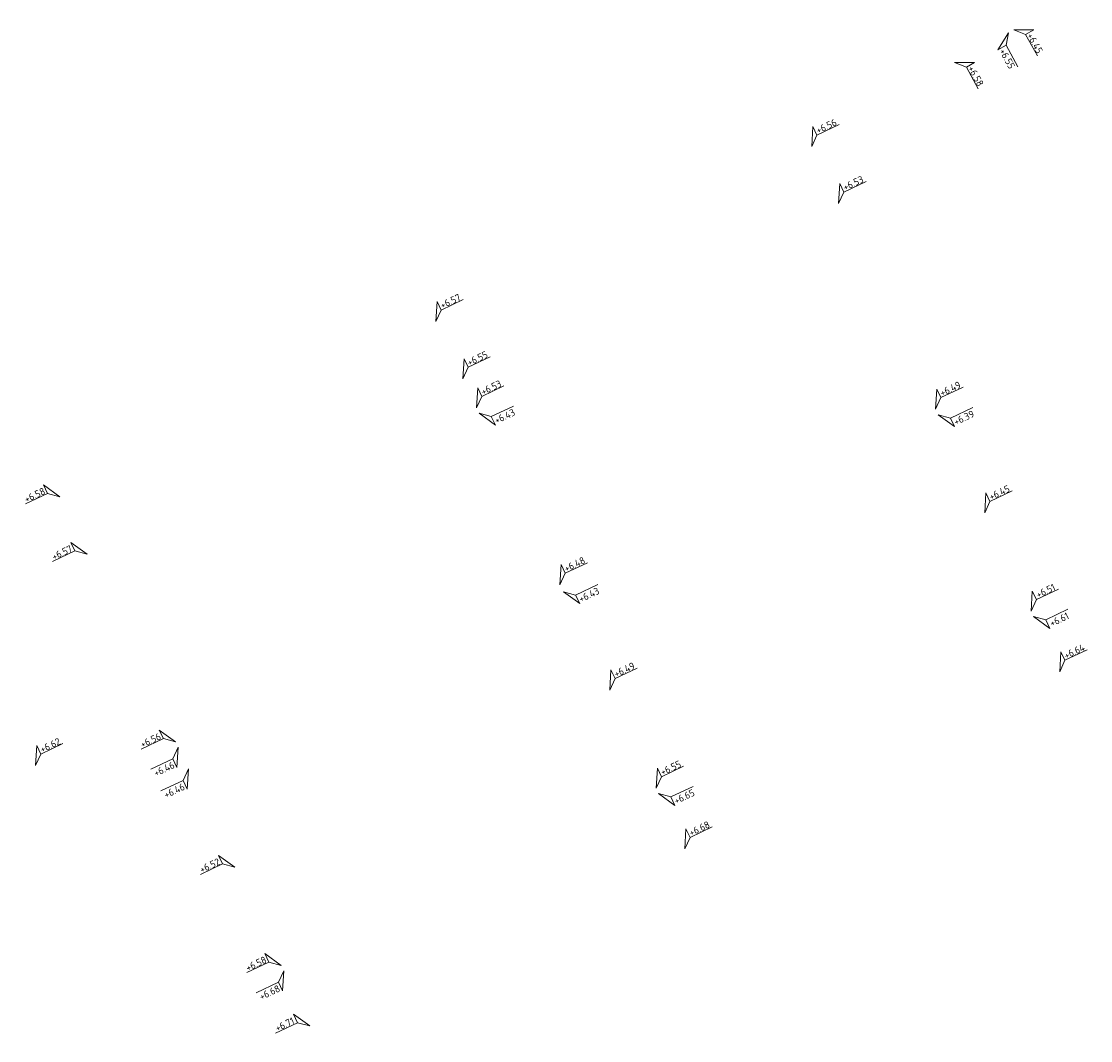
# Model space of a CAD drawing. Header units: metres. Extents: x 155115 to 155402, y 461434 to 461729.
# Tile 5 of 27: x 155198 to 155225, y 461558 to 461583. Entities that reach past the tile are written whole.
import ezdxf
from ezdxf.enums import TextEntityAlignment as Align

# ---------------------------------------------------------------- set-up
doc = ezdxf.new("R2010")
doc.units = ezdxf.units.M
doc.layers.add('X-XX-AL-HOOGTELABEL-S', color=7, linetype='Continuous', lineweight=25)
doc.styles.add('NLCS-ISO', font='NLCS-ISO.ttf')

# ---------------------------------------------------------------- blocks, each defined once
blk = doc.blocks.new('*U4')
at = {"lineweight": 18}
for p, q in [((-2.46, 2.07), (-2.46, 4.47)), ((-2.46, 4.47), (0, 0)), ((-8.66, 2.07), (-2.46, 2.07)), ((0, 0), (-2.46, 2.07))]:
    blk.add_line(p, q, dxfattribs=at)
at = {"lineweight": 18, "style": 'NLCS-ISO'}
blk.add_attdef('...', text='', height=1.8, dxfattribs=at).set_placement((-5.56, 1.65), align=Align.BOTTOM_CENTER)
blk = doc.blocks.new('*U3')
at = {"lineweight": 18}
for p, q in [((2.46, 4.47), (0, 0)), ((2.46, 2.07), (2.46, 4.47)), ((0, 0), (2.46, 2.07)), ((8.66, 2.07), (2.46, 2.07))]:
    blk.add_line(p, q, dxfattribs=at)
at = {"lineweight": 18, "style": 'NLCS-ISO'}
blk.add_attdef('...', text='', height=1.8, dxfattribs=at).set_placement((5.56, 1.65), align=Align.BOTTOM_CENTER)

msp = doc.modelspace()

# ---------------------------------------------------------------- block references
at = {"layer": 'X-XX-AL-HOOGTELABEL-S'}
ref = msp.add_blockref('*U4', (155223.035, 461583.249), dxfattribs=dict(at, xscale=-0.1, yscale=0.1, zscale=0.1, rotation=298.8589629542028))
ref.add_attrib('...', '+6.45', dxfattribs={"layer": '0', "lineweight": 18, "height": 0.18, "rotation": 298.859, "style": 'NLCS-ISO'}).set_placement((155223.448, 461582.842), align=Align.BOTTOM_CENTER)
ref = msp.add_blockref('*U4', (155222.904, 461583.176), dxfattribs=dict(at, xscale=0.1, yscale=0.1, zscale=0.1, rotation=118.8589629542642))
ref.add_attrib('...', '+6.55', dxfattribs={"layer": '0', "lineweight": 18, "height": 0.18, "rotation": 298.859, "style": 'NLCS-ISO'}).set_placement((155222.745, 461582.453), align=Align.BOTTOM_CENTER)
ref = msp.add_blockref('*U4', (155221.537, 461582.42), dxfattribs=dict(at, xscale=-0.1, yscale=0.1, zscale=0.1, rotation=298.8589629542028))
ref.add_attrib('...', '+6.58', dxfattribs={"layer": '0', "lineweight": 18, "height": 0.18, "rotation": 298.859, "style": 'NLCS-ISO'}).set_placement((155221.95, 461582.012), align=Align.BOTTOM_CENTER)
ref = msp.add_blockref('*U4', (155217.92, 461580.295), dxfattribs=dict(at, xscale=-0.09999999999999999, yscale=0.1, zscale=0.1, rotation=25.27937688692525))
ref.add_attrib('...', '+6.56', dxfattribs={"layer": '0', "lineweight": 18, "height": 0.18, "rotation": 25.2794, "style": 'NLCS-ISO'}).set_placement((155218.353, 461580.682), align=Align.BOTTOM_CENTER)
ref = msp.add_blockref('*U4', (155218.602, 461578.852), dxfattribs=dict(at, xscale=-0.09999999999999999, yscale=0.1, zscale=0.1, rotation=25.27937688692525))
ref.add_attrib('...', '+6.53', dxfattribs={"layer": '0', "lineweight": 18, "height": 0.18, "rotation": 25.2794, "style": 'NLCS-ISO'}).set_placement((155219.034, 461579.239), align=Align.BOTTOM_CENTER)
ref = msp.add_blockref('*U4', (155208.401, 461575.863), dxfattribs=dict(at, xscale=-0.09999999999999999, yscale=0.1, zscale=0.1, rotation=25.27937688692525))
ref.add_attrib('...', '+6.57', dxfattribs={"layer": '0', "lineweight": 18, "height": 0.18, "rotation": 25.2794, "style": 'NLCS-ISO'}).set_placement((155208.834, 461576.249), align=Align.BOTTOM_CENTER)
ref = msp.add_blockref('*U4', (155209.085, 461574.416), dxfattribs=dict(at, xscale=-0.09999999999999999, yscale=0.1, zscale=0.1, rotation=25.27937688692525))
ref.add_attrib('...', '+6.55', dxfattribs={"layer": '0', "lineweight": 18, "height": 0.18, "rotation": 25.2794, "style": 'NLCS-ISO'}).set_placement((155209.517, 461574.803), align=Align.BOTTOM_CENTER)
ref = msp.add_blockref('*U4', (155209.433, 461573.678), dxfattribs=dict(at, xscale=-0.09999999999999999, yscale=0.1, zscale=0.1, rotation=25.27937688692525))
ref.add_attrib('...', '+6.53', dxfattribs={"layer": '0', "lineweight": 18, "height": 0.18, "rotation": 25.2794, "style": 'NLCS-ISO'}).set_placement((155209.866, 461574.065), align=Align.BOTTOM_CENTER)
ref = msp.add_blockref('*U4', (155221.059, 461573.648), dxfattribs=dict(at, xscale=-0.09999999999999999, yscale=0.1, zscale=0.1, rotation=25.27937688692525))
ref.add_attrib('...', '+6.49', dxfattribs={"layer": '0', "lineweight": 18, "height": 0.18, "rotation": 25.2794, "style": 'NLCS-ISO'}).set_placement((155221.492, 461574.035), align=Align.BOTTOM_CENTER)
ref = msp.add_blockref('*U4', (155209.497, 461573.543), dxfattribs=dict(at, xscale=0.09999999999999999, yscale=0.09999999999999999, zscale=0.09999999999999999, rotation=205.2793768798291))
ref.add_attrib('...', '+6.43', dxfattribs={"layer": '0', "lineweight": 18, "height": 0.18, "rotation": 25.2794, "style": 'NLCS-ISO'}).set_placement((155210.209, 461573.338), align=Align.BOTTOM_CENTER)
ref = msp.add_blockref('*U4', (155221.127, 461573.505), dxfattribs=dict(at, xscale=0.09999999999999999, yscale=0.09999999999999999, zscale=0.09999999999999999, rotation=205.2793769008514))
ref.add_attrib('...', '+6.39', dxfattribs={"layer": '0', "lineweight": 18, "height": 0.18, "rotation": 25.2794, "style": 'NLCS-ISO'}).set_placement((155221.838, 461573.301), align=Align.BOTTOM_CENTER)
ref = msp.add_blockref('*U3', (155198.883, 461571.43), dxfattribs=dict(at, xscale=-0.09999999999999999, yscale=0.1, zscale=0.1, rotation=25.27937688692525))
ref.add_attrib('...', '+6.58', dxfattribs={"layer": '0', "lineweight": 18, "height": 0.18, "rotation": 25.2794, "style": 'NLCS-ISO'}).set_placement((155198.309, 461571.342), align=Align.BOTTOM_CENTER)
ref = msp.add_blockref('*U4', (155222.301, 461571.019), dxfattribs=dict(at, xscale=-0.09999999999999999, yscale=0.1, zscale=0.1, rotation=25.27937688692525))
ref.add_attrib('...', '+6.45', dxfattribs={"layer": '0', "lineweight": 18, "height": 0.18, "rotation": 25.2794, "style": 'NLCS-ISO'}).set_placement((155222.734, 461571.405), align=Align.BOTTOM_CENTER)
ref = msp.add_blockref('*U3', (155199.57, 461569.975), dxfattribs=dict(at, xscale=-0.09999999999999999, yscale=0.1, zscale=0.1, rotation=25.27937688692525))
ref.add_attrib('...', '+6.57', dxfattribs={"layer": '0', "lineweight": 18, "height": 0.18, "rotation": 25.2794, "style": 'NLCS-ISO'}).set_placement((155198.997, 461569.886), align=Align.BOTTOM_CENTER)
ref = msp.add_blockref('*U4', (155211.547, 461569.202), dxfattribs=dict(at, xscale=-0.09999999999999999, yscale=0.1, zscale=0.1, rotation=25.27937688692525))
ref.add_attrib('...', '+6.48', dxfattribs={"layer": '0', "lineweight": 18, "height": 0.18, "rotation": 25.2794, "style": 'NLCS-ISO'}).set_placement((155211.979, 461569.589), align=Align.BOTTOM_CENTER)
ref = msp.add_blockref('*U4', (155211.632, 461569.022), dxfattribs=dict(at, xscale=0.09999999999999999, yscale=0.09999999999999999, zscale=0.09999999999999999, rotation=205.2793769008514))
ref.add_attrib('...', '+6.43', dxfattribs={"layer": '0', "lineweight": 18, "height": 0.18, "rotation": 25.2794, "style": 'NLCS-ISO'}).set_placement((155212.344, 461568.817), align=Align.BOTTOM_CENTER)
ref = msp.add_blockref('*U4', (155223.475, 461568.532), dxfattribs=dict(at, xscale=-0.09999999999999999, yscale=0.1, zscale=0.1, rotation=25.27937688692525))
ref.add_attrib('...', '+6.51', dxfattribs={"layer": '0', "lineweight": 18, "height": 0.18, "rotation": 25.2794, "style": 'NLCS-ISO'}).set_placement((155223.908, 461568.919), align=Align.BOTTOM_CENTER)
ref = msp.add_blockref('*U4', (155223.539, 461568.397), dxfattribs=dict(at, xscale=0.1, yscale=0.1, zscale=0.1, rotation=205.2793768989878))
ref.add_attrib('...', '+6.61', dxfattribs={"layer": '0', "lineweight": 18, "height": 0.18, "rotation": 25.2794, "style": 'NLCS-ISO'}).set_placement((155224.251, 461568.192), align=Align.BOTTOM_CENTER)
ref = msp.add_blockref('*U4', (155224.2, 461566.997), dxfattribs=dict(at, xscale=-0.09999999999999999, yscale=0.1, zscale=0.1, rotation=25.27937688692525))
ref.add_attrib('...', '+6.64', dxfattribs={"layer": '0', "lineweight": 18, "height": 0.18, "rotation": 25.2794, "style": 'NLCS-ISO'}).set_placement((155224.633, 461567.384), align=Align.BOTTOM_CENTER)
ref = msp.add_blockref('*U4', (155212.806, 461566.535), dxfattribs=dict(at, xscale=-0.09999999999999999, yscale=0.1, zscale=0.1, rotation=25.27937688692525))
ref.add_attrib('...', '+6.49', dxfattribs={"layer": '0', "lineweight": 18, "height": 0.18, "rotation": 25.2794, "style": 'NLCS-ISO'}).set_placement((155213.239, 461566.921), align=Align.BOTTOM_CENTER)
ref = msp.add_blockref('*U3', (155201.814, 461565.223), dxfattribs=dict(at, xscale=-0.09999999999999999, yscale=0.1, zscale=0.1, rotation=25.27937688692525))
ref.add_attrib('...', '+6.56', dxfattribs={"layer": '0', "lineweight": 18, "height": 0.18, "rotation": 25.2794, "style": 'NLCS-ISO'}).set_placement((155201.241, 461565.134), align=Align.BOTTOM_CENTER)
ref = msp.add_blockref('*U4', (155198.267, 461564.622), dxfattribs=dict(at, xscale=-0.09999999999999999, yscale=0.1, zscale=0.1, rotation=25.27937688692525))
ref.add_attrib('...', '+6.62', dxfattribs={"layer": '0', "lineweight": 18, "height": 0.18, "rotation": 25.2794, "style": 'NLCS-ISO'}).set_placement((155198.7, 461565.008), align=Align.BOTTOM_CENTER)
ref = msp.add_blockref('*U3', (155201.879, 461565.087), dxfattribs=dict(at, xscale=0.1, yscale=0.1, zscale=0.1, rotation=205.2793768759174))
ref.add_attrib('...', '+6.46', dxfattribs={"layer": '0', "lineweight": 18, "height": 0.18, "rotation": 25.2794, "style": 'NLCS-ISO'}).set_placement((155201.584, 461564.407), align=Align.BOTTOM_CENTER)
ref = msp.add_blockref('*U4', (155213.981, 461564.048), dxfattribs=dict(at, xscale=-0.09999999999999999, yscale=0.1, zscale=0.1, rotation=25.27937688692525))
ref.add_attrib('...', '+6.55', dxfattribs={"layer": '0', "lineweight": 18, "height": 0.18, "rotation": 25.2794, "style": 'NLCS-ISO'}).set_placement((155214.413, 461564.435), align=Align.BOTTOM_CENTER)
ref = msp.add_blockref('*U3', (155202.138, 461564.538), dxfattribs=dict(at, xscale=0.09999999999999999, yscale=0.09999999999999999, zscale=0.09999999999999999, rotation=205.2793769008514))
ref.add_attrib('...', '+6.46', dxfattribs={"layer": '0', "lineweight": 18, "height": 0.18, "rotation": 25.2794, "style": 'NLCS-ISO'}).set_placement((155201.843, 461563.858), align=Align.BOTTOM_CENTER)
ref = msp.add_blockref('*U4', (155214.045, 461563.913), dxfattribs=dict(at, xscale=0.1, yscale=0.1, zscale=0.1, rotation=205.2793768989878))
ref.add_attrib('...', '+6.65', dxfattribs={"layer": '0', "lineweight": 18, "height": 0.18, "rotation": 25.2794, "style": 'NLCS-ISO'}).set_placement((155214.756, 461563.708), align=Align.BOTTOM_CENTER)
ref = msp.add_blockref('*U4', (155214.705, 461562.514), dxfattribs=dict(at, xscale=-0.09999999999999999, yscale=0.1, zscale=0.1, rotation=25.27937688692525))
ref.add_attrib('...', '+6.68', dxfattribs={"layer": '0', "lineweight": 18, "height": 0.18, "rotation": 25.2794, "style": 'NLCS-ISO'}).set_placement((155215.138, 461562.9), align=Align.BOTTOM_CENTER)
ref = msp.add_blockref('*U3', (155203.312, 461562.051), dxfattribs=dict(at, xscale=-0.09999999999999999, yscale=0.1, zscale=0.1, rotation=25.27937688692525))
ref.add_attrib('...', '+6.52', dxfattribs={"layer": '0', "lineweight": 18, "height": 0.18, "rotation": 25.2794, "style": 'NLCS-ISO'}).set_placement((155202.739, 461561.963), align=Align.BOTTOM_CENTER)
ref = msp.add_blockref('*U3', (155204.486, 461559.565), dxfattribs=dict(at, xscale=-0.09999999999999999, yscale=0.1, zscale=0.1, rotation=25.27937688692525))
ref.add_attrib('...', '+6.58', dxfattribs={"layer": '0', "lineweight": 18, "height": 0.18, "rotation": 25.2794, "style": 'NLCS-ISO'}).set_placement((155203.913, 461559.476), align=Align.BOTTOM_CENTER)
ref = msp.add_blockref('*U3', (155204.55, 461559.429), dxfattribs=dict(at, xscale=0.1, yscale=0.1, zscale=0.1, rotation=205.2793768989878))
ref.add_attrib('...', '+6.68', dxfattribs={"layer": '0', "lineweight": 18, "height": 0.18, "rotation": 25.2794, "style": 'NLCS-ISO'}).set_placement((155204.256, 461558.75), align=Align.BOTTOM_CENTER)
ref = msp.add_blockref('*U3', (155205.211, 461558.03), dxfattribs=dict(at, xscale=-0.09999999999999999, yscale=0.1, zscale=0.1, rotation=25.27937688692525))
ref.add_attrib('...', '+6.71', dxfattribs={"layer": '0', "lineweight": 18, "height": 0.18, "rotation": 25.2794, "style": 'NLCS-ISO'}).set_placement((155204.638, 461557.941), align=Align.BOTTOM_CENTER)

doc.saveas('drawing.dxf')
